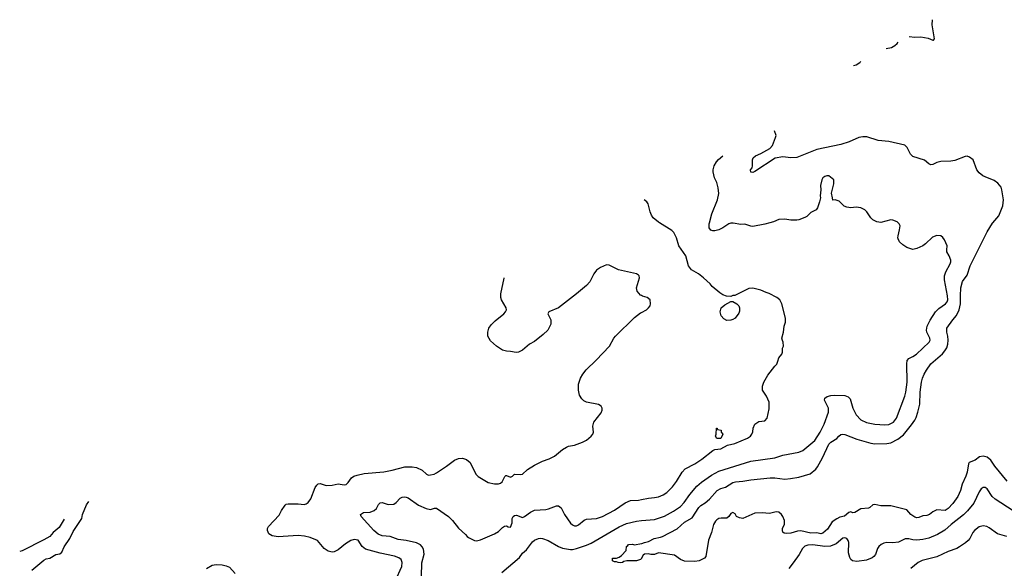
# Model space of a CAD drawing. Header units: inches. Extents: x 1793441 to 1900654, y 320892 to 470514.
# Tile 50 of 99: x 1833788 to 1843623, y 456552 to 462027. Entities that reach past the tile are written whole.
import ezdxf

# ---------------------------------------------------------------- set-up
doc = ezdxf.new("R2010")
doc.units = ezdxf.units.IN
doc.header["$MEASUREMENT"] = 0
for name, color, linetype in [('B8435', 7, 'Continuous'), ('B8445', 7, 'Continuous'), ('B8446', 7, 'Continuous')]:
    doc.layers.add(name, color=color, linetype=linetype)

msp = doc.modelspace()

# ---------------------------------------------------------------- linework, layer by layer
at = {"layer": 'B8435', "color": 5}
for points, elevation in [([(1840000, 459273.2), (1839990, 459279.3), (1839957.2, 459317.2), (1839949.6, 459350), (1839978, 459450), (1839977.2, 459470), (1839970, 459479), (1839948, 459490), (1839769.8, 459529.8), (1839675.9, 459575.9), (1839650, 459579.5), (1839590, 459553.6), (1839550, 459526.6), (1839523, 459490), (1839483.8, 459410), (1839450, 459375.6), (1839348.2, 459290), (1839170, 459152), (1839072, 459110), (1839064.7, 459090), (1839092.8, 459032.8), (1839094.9, 458990), (1839062.4, 458930), (1839015.9, 458884.1), (1838930, 458817), (1838881, 458790), (1838811.3, 458730), (1838770.4, 458709.6), (1838747.2, 458707.2), (1838690, 458717), (1838650, 458717.6), (1838610, 458727.8), (1838550, 458769.7), (1838490, 458820.5), (1838465.1, 458870), (1838465.1, 458910), (1838475.4, 458950), (1838497.8, 458982.2), (1838537.8, 459022.2), (1838624.5, 459090), (1838642, 459110), (1838649.5, 459130), (1838646.6, 459150), (1838599.7, 459230), (1838593.6, 459253.6), (1838593.7, 459290), (1838627.6, 459447.6), (1838627.5, 459450)], 380), ([(1837543.5, 456430), (1837604.4, 456570), (1837609.7, 456610), (1837599.8, 456639.8), (1837576.8, 456656.8), (1837531.7, 456671.7), (1837390, 456703.5), (1837243.3, 456743.3), (1837208.3, 456768.3), (1837170, 456831.8), (1837130, 456840.7), (1837096, 456830), (1837043.4, 456796.6), (1836970, 456735.1), (1836930, 456715.1), (1836910, 456712.3), (1836870, 456723.7), (1836830, 456749.4), (1836762.7, 456830), (1836690, 456860.5), (1836632.5, 456872.5), (1836570, 456878), (1836370, 456866.6), (1836310, 456877), (1836277, 456897), (1836263.7, 456930), (1836264.5, 456950), (1836272.3, 456970), (1836379, 457081), (1836404, 457130), (1836438.8, 457181.2), (1836450, 457190.4), (1836470, 457194), (1836570, 457194.4), (1836630, 457189.1), (1836650, 457194), (1836669.2, 457210), (1836695.3, 457244.7), (1836740.4, 457359.6), (1836756.9, 457383.1), (1836770, 457393.4), (1836790, 457398), (1836850, 457378), (1836910, 457382), (1836970, 457393.4), (1837030, 457384.9), (1837050, 457387.7), (1837070, 457407.7), (1837103.8, 457456.2), (1837126, 457470), (1837158.4, 457481.6), (1837230, 457497.2), (1837424.5, 457515.5), (1837510, 457531.7), (1837635.8, 457564.2), (1837710, 457563.1), (1837750, 457557), (1837807.3, 457530), (1837850.3, 457490.3), (1837870, 457482.4), (1837890, 457483.7), (1837927.3, 457492.7), (1837950, 457505.3), (1838050, 457571.5), (1838130, 457631.7), (1838170, 457647), (1838210, 457650.4), (1838250, 457637), (1838287.9, 457607.9), (1838334, 457510), (1838348.1, 457488.1), (1838369.1, 457469.1), (1838467.4, 457407.4), (1838530, 457395.3), (1838570, 457394.6), (1838590, 457400.3), (1838606.1, 457413.9), (1838633, 457467), (1838643.3, 457476.7), (1838650, 457479.3), (1838690, 457461.6), (1838709.6, 457470.4), (1838730, 457490.6), (1838790, 457488.4), (1838810, 457493), (1838860.4, 457539.6), (1838930, 457580.3), (1839010, 457620.3), (1839076.2, 457643.8), (1839129.7, 457670.3), (1839210, 457737.3), (1839250, 457762), (1839270, 457770.4), (1839330, 457779.3), (1839410, 457810.4), (1839450, 457830.4), (1839496.2, 457870), (1839512, 457890), (1839519.5, 457910), (1839514, 457970), (1839522.7, 458010), (1839596.1, 458103.9), (1839606, 458130), (1839606, 458150), (1839597.2, 458170), (1839570, 458187), (1839450, 458209.6), (1839422.8, 458222.8), (1839401.7, 458241.7), (1839380.8, 458280.8), (1839368, 458330), (1839371.1, 458390), (1839390.8, 458449.2), (1839413.7, 458490), (1839446.6, 458533.4), (1839547.6, 458630), (1839679.5, 458770), (1839724.2, 458850), (1839740.7, 458870), (1839930, 459055.3), (1839990, 459100.3), (1840000, 459105.4)], 380), ([(1833910, 456532.7), (1834030, 456633.4), (1834053.8, 456646.2), (1834090, 456654), (1834150, 456690.6), (1834190, 456694.9), (1834210, 456713), (1834234, 456766), (1834289.3, 456850), (1834321.2, 456918.8), (1834409.3, 457050), (1834416, 457090), (1834455.2, 457184.8), (1834479.9, 457217.2)], 420), ([(1837802.8, 456470), (1837806.5, 456606.5), (1837827.5, 456692.5), (1837822, 456742), (1837807.7, 456767.7), (1837790, 456786), (1837750, 456806.3), (1837650, 456829.9), (1837570, 456838.4), (1837490, 456869), (1837410, 456874.4), (1837370, 456892.9), (1837324.5, 456930), (1837197.6, 457070), (1837192.3, 457090), (1837222, 457110), (1837290, 457112.4), (1837329.6, 457130), (1837351.1, 457150), (1837372.3, 457187.8), (1837390, 457206), (1837410, 457207), (1837470, 457190.3), (1837526.5, 457193.5), (1837549.8, 457210.2), (1837590, 457252.2), (1837610, 457263.1), (1837630, 457265.3), (1837650, 457263.1), (1837670, 457254), (1837770, 457182), (1837847.9, 457147.9), (1837890, 457140.3), (1837930, 457150.6), (1837950, 457150.6), (1838070.5, 457070), (1838110, 457030.4), (1838170, 456952.7), (1838240.7, 456890), (1838257.3, 456870), (1838270, 456859.1), (1838330, 456828), (1838350, 456826), (1838390, 456837.1), (1838530, 456894.8), (1838570, 456918), (1838610, 456958), (1838630, 456971.3), (1838650, 456976), (1838667.3, 456967.3), (1838690, 456964), (1838706.3, 457006.3), (1838707, 457050), (1838718, 457070), (1838730, 457080.5), (1838750, 457081.3), (1838810, 457060.4), (1838830, 457068.2), (1838888.8, 457111.2), (1838928.7, 457131.3), (1839042.3, 457137.7), (1839070, 457144.4), (1839150, 457176.3), (1839170, 457176.3), (1839196.5, 457156.5), (1839229.1, 457089.1), (1839290, 457003.8), (1839310, 456986.4), (1839330, 456976.4), (1839350, 456976.4), (1839370, 456986.7), (1839427, 457033), (1839450, 457043.6), (1839550, 457050.2), (1839610, 457070.2), (1839730, 457133.4), (1839835.3, 457204.7), (1839889.8, 457230.2), (1839970, 457233.4), (1840000, 457239.1)], 360), ([(1834232.7, 457040.7), (1834182.4, 456957.6), (1834124, 456910), (1834090, 456869.3), (1834030, 456834.5), (1833812.6, 456727.4), (1833788.4, 456720.2)], 420), ([(1838603.1, 456510), (1838778.8, 456661.2), (1838810, 456702.4), (1838850, 456736.4), (1838910, 456814.9), (1838930, 456832.8), (1838970, 456847.9), (1838990, 456851.4), (1839010, 456848.9), (1839067.9, 456827.9), (1839169.3, 456769.3), (1839210, 456753.6), (1839290, 456740.2), (1839310, 456739.7), (1839350, 456749.2), (1839450, 456783.5), (1839496, 456804), (1839775, 456965), (1839850, 456998.2), (1839950, 457023.9), (1840000, 457028)], 340), ([(1840000, 456651.8), (1839999.1, 456650), (1839990, 456640.9), (1839950, 456626), (1839852.5, 456627.5), (1839821.4, 456618.6), (1839810, 456609.4), (1839790, 456606.6), (1839766, 456610), (1839750, 456618), (1839730, 456618), (1839710, 456626), (1839710, 456652), (1839750, 456654), (1839776.4, 456663.6), (1839800.4, 456679.6), (1839846, 456730), (1839848, 456770), (1839862, 456778), (1839870, 456790.7), (1839910, 456791.3), (1839930, 456784.7), (1840000, 456798.2)], 320), ([(1835655.6, 456550), (1835710, 456583.1), (1835750, 456589), (1835810, 456586.3), (1835850, 456577.4), (1835882.6, 456562.6), (1835941.6, 456501.6)], 380)]:
    msp.add_lwpolyline(points, dxfattribs=dict(at, elevation=elevation))
at = {"layer": 'B8445', "color": 5}
for points, elevation in [([(1840000, 457239.1), (1840070, 457252.4), (1840130, 457257.3), (1840170, 457265.5), (1840215.9, 457284.1), (1840253, 457310), (1840310, 457364.2), (1840350, 457419.5), (1840404.8, 457510), (1840435.7, 457544.3), (1840530, 457595.3), (1840600.3, 457639.7), (1840710, 457727), (1840730, 457736.3), (1840790, 457745.5), (1840858.9, 457781.1), (1840930, 457797.1), (1841059, 457850), (1841089, 457870), (1841101.2, 457890), (1841110, 457914), (1841114, 457950), (1841130, 457992), (1841170, 458018), (1841230, 458024.7), (1841253.2, 458050), (1841275.5, 458144.5), (1841272.7, 458210), (1841249, 458270), (1841208, 458330), (1841208, 458370), (1841222, 458410), (1841261.2, 458478.8), (1841329, 458570), (1841349, 458590), (1841362, 458618), (1841370, 458652), (1841402, 458690), (1841408.7, 458710), (1841408.7, 458750), (1841418, 458770), (1841415.3, 458810), (1841406, 458826), (1841401.2, 458850), (1841417.2, 458910), (1841422.7, 458970), (1841437.2, 459010), (1841437.2, 459050), (1841399.3, 459190), (1841391.9, 459211.9), (1841379, 459230), (1841350, 459256), (1841273.8, 459293.8), (1841243.3, 459303.3), (1841190, 459329.4), (1841110, 459349.2), (1841070, 459344), (1840930, 459275.3), (1840910, 459275.3), (1840890, 459266), (1840848.4, 459268.4), (1840810, 459282), (1840780.2, 459300.2), (1840704.1, 459364.1), (1840684, 459390), (1840619.3, 459450), (1840569.2, 459490), (1840499.5, 459530), (1840467.8, 459570), (1840441.3, 459670), (1840372.3, 459770), (1840348.4, 459850), (1840322.2, 459902.2), (1840302.6, 459922.6), (1840179.2, 460000)], 360), ([(1840000, 457028), (1840130, 457038.6), (1840230, 457072.1), (1840317.6, 457122.4), (1840387.1, 457170), (1840423.5, 457210), (1840481.2, 457290), (1840552.6, 457370), (1840599.7, 457410), (1840698.5, 457481.5), (1840770, 457520.7), (1841090, 457619.7), (1841330, 457654), (1841410, 457682), (1841569.8, 457710.2), (1841610, 457726.7), (1841730, 457827.2), (1841782.3, 457910), (1841823.4, 457990), (1841867.1, 458110), (1841867.7, 458150), (1841825.6, 458230), (1841829.5, 458250), (1841852.4, 458267.6), (1841890, 458277.4), (1841930, 458278.5), (1842030, 458276), (1842064.6, 458264.6), (1842083.1, 458243.1), (1842109, 458150), (1842144.2, 458084.2), (1842190, 458033.8), (1842245.9, 458005.9), (1842330, 457990.2), (1842430, 457984.7), (1842470, 457987.3), (1842515.8, 458010), (1842545.3, 458050), (1842628.1, 458270), (1842638.2, 458310), (1842651.5, 458410), (1842647.8, 458592.2), (1842653.7, 458626.3), (1842670, 458644.6), (1842710, 458664.7), (1842745.4, 458690), (1842872.8, 458810), (1842880.5, 458830), (1842879.1, 458850), (1842848.9, 458908.9), (1842845.1, 458930), (1842852.1, 458970), (1842883.5, 459030), (1842934.8, 459110), (1842970, 459144.4), (1843035.1, 459190), (1843050.8, 459210), (1843057.4, 459230), (1843055.9, 459270), (1843026.6, 459430), (1843026.4, 459470), (1843039.8, 459510), (1843080.5, 459590), (1843087.6, 459610), (1843087.5, 459627.5), (1843072.3, 459670), (1843049.7, 459709.7), (1843047.3, 459730), (1843052.7, 459770), (1843026.6, 459830), (1843010, 459853.2), (1842990, 459869.3), (1842950, 459872.3), (1842904.8, 459855.2), (1842836.3, 459790), (1842807.3, 459770), (1842750, 459742.9), (1842710, 459734), (1842650, 459754.5), (1842610, 459779.5), (1842577.2, 459810), (1842561.2, 459841.2), (1842558, 459850), (1842560.9, 459870), (1842577, 459930), (1842580.9, 459970), (1842572, 459990), (1842562.1, 460000)], 340), ([(1840000, 456798.2), (1840001.5, 456798.5), (1840028.7, 456810), (1840070, 456819.3), (1840125.2, 456850), (1840190, 456862), (1840210, 456870.2), (1840353.7, 456946.3), (1840430, 457012.2), (1840504.8, 457055.2), (1840570, 457159.6), (1840590, 457177.8), (1840635.2, 457204.8), (1840677.9, 457242.1), (1840755.1, 457330), (1840790, 457349.3), (1840836.9, 457363.1), (1840910, 457409.1), (1840936.2, 457416.2), (1841010, 457420.8), (1841090, 457436.3), (1841285.1, 457454.9), (1841330, 457455.2), (1841430, 457443.1), (1841486.6, 457446.6), (1841570, 457461.1), (1841684.9, 457495.1), (1841738.8, 457541.2), (1841756.1, 457563.9), (1841805.4, 457654.6), (1841870, 457790.3), (1841890, 457811.7), (1841950, 457846), (1841970, 457870.6), (1841990, 457886), (1842010, 457890.4), (1842030, 457888.7), (1842150, 457841.8), (1842290, 457800.2), (1842330, 457795), (1842450, 457796.5), (1842490, 457803.5), (1842560.2, 457839.8), (1842615.2, 457884.8), (1842696.8, 457983.2), (1842729.8, 458030), (1842742.7, 458057.3), (1842759.8, 458110), (1842777.8, 458190), (1842782.3, 458310), (1842795.4, 458410), (1842806.2, 458450), (1842823.5, 458490), (1842844.5, 458530), (1842887.8, 458592.2), (1843006.5, 458693.5), (1843030, 458720.9), (1843047.7, 458752.3), (1843059.2, 458790), (1843063, 458830), (1843059.1, 458870), (1843048.1, 458910), (1843049.8, 458950), (1843108.4, 459031.6), (1843146.5, 459073.5), (1843172.8, 459130), (1843186.2, 459190), (1843183.4, 459270), (1843188.3, 459351.7), (1843204.4, 459415.6), (1843250, 459477.1), (1843281.8, 459570), (1843450.5, 459909.5), (1843504.6, 459995.4), (1843508.5, 460000)], 320), ([(1841281.9, 460000), (1841230, 459985.6), (1841110, 459964.5), (1841090, 459966.6), (1841030, 459985.2), (1840990, 459982.7), (1840915.5, 459995.5), (1840890, 459995.1), (1840870, 459989.3), (1840811.3, 459948.7), (1840771.3, 459928.7), (1840730, 459919.1), (1840710, 459919.7), (1840690, 459928), (1840675.8, 459950), (1840675.6, 459990), (1840678.3, 460000)], 340), ([(1840000, 459105.4), (1840049, 459130), (1840069.2, 459150), (1840084, 459170), (1840089.2, 459190), (1840084, 459230), (1840054.2, 459254.2), (1840010, 459267), (1840000, 459273.2)], 380), ([(1843650, 457423), (1843528.3, 457570), (1843487.2, 457630), (1843450, 457661), (1843410, 457672.7), (1843374.7, 457665.3), (1843330, 457631.2), (1843272.2, 457607.8), (1843263.9, 457596.1), (1843250.2, 457510), (1843237.6, 457470), (1843202, 457390), (1843184.2, 457330), (1843156.9, 457270), (1843110, 457199.7), (1843062, 457150), (1843030.5, 457130), (1842950, 457134), (1842910, 457116.3), (1842876.3, 457090), (1842850, 457078), (1842810, 457075.1), (1842770, 457058.9), (1842750, 457056.3), (1842730, 457061.1), (1842690, 457087.2), (1842650, 457136.9), (1842490, 457175.1), (1842390, 457176), (1842330, 457189.2), (1842310, 457184), (1842281, 457159), (1842267.1, 457152.9), (1842190, 457146.6), (1842130, 457109.2), (1842110, 457105.2), (1842090, 457114), (1842070, 457108.7), (1842026.7, 457073.3), (1841979.4, 457060.6), (1841950, 457047.2), (1841904.7, 457015.3), (1841856.4, 456943.6), (1841810, 456902.7), (1841790, 456897.4), (1841750, 456906.6), (1841690, 456903.1), (1841590, 456925.8), (1841557.9, 456922.1), (1841490, 456903.7), (1841450, 456899.7), (1841423.5, 456903.5), (1841411.4, 456911.4), (1841405.6, 456925.6), (1841406.3, 456950), (1841426.9, 456993.1), (1841426.9, 457030), (1841411.1, 457070), (1841398, 457090), (1841370, 457112.8), (1841350, 457116.4), (1841330, 457113.5), (1841277.7, 457097.7), (1841205.3, 457105.3), (1841130, 457102), (1841010, 457049.6), (1840976.5, 457056.5), (1840949.1, 457069.1), (1840934.6, 457094.6), (1840910, 457108), (1840890, 457098), (1840870.7, 457069.3), (1840850, 457053.2), (1840793.3, 457053.3), (1840770, 457048.4), (1840750, 457035.8), (1840738.3, 457021.7), (1840718.8, 456990), (1840698, 456910), (1840666.8, 456833.2), (1840643, 456670), (1840628.5, 456651.5), (1840573.3, 456626.7), (1840530, 456618.4), (1840430, 456624.2), (1840390, 456641.3), (1840330, 456682.9), (1840170, 456706), (1840130, 456688.7), (1840090.7, 456689.3), (1840064.5, 456695.5), (1840028, 456692), (1840015.9, 456684.1), (1840000, 456651.8)], 320), ([(1843710, 457126.9), (1843530, 457240.5), (1843501.3, 457270), (1843450, 457346.6), (1843430, 457359.5), (1843410, 457359.5), (1843390, 457343.7), (1843370, 457315.1), (1843316.8, 457203.2), (1843254.2, 457125.8), (1843214.1, 457085.9), (1843091.5, 456990), (1843027.8, 456932.2), (1842954.9, 456890), (1842870, 456852), (1842810, 456839.3), (1842750, 456833.1), (1842710, 456835.4), (1842670, 456846), (1842633.8, 456846.2), (1842566.8, 456813.2), (1842510, 456805.4), (1842450, 456808), (1842418.9, 456801.1), (1842391.6, 456788.4), (1842368.2, 456770), (1842354.9, 456750), (1842336.4, 456690), (1842320.5, 456670), (1842302.6, 456657.4), (1842245.4, 456634.6), (1842150, 456620.3), (1842107.8, 456627.8), (1842090, 456639.6), (1842078.2, 456658.2), (1842066.2, 456706.2), (1842069.7, 456810), (1842063.5, 456830), (1842050, 456849.6), (1842030, 456857.4), (1842010, 456852.4), (1841944.1, 456795.9), (1841885.9, 456774.1), (1841830, 456770.6), (1841710, 456784.8), (1841658.6, 456781.4), (1841630, 456772.6), (1841606, 456750), (1841573.4, 456690), (1841514.6, 456605.4), (1841470.2, 456549.8)], 340), ([(1843648.6, 456868.6), (1843555.8, 456895.8), (1843470, 456956.9), (1843448.2, 456968.2), (1843410, 456976.3), (1843370, 456965.6), (1843325.5, 456930), (1843308.4, 456910), (1843278, 456850), (1843262, 456830), (1843235, 456805), (1843174.7, 456765.3), (1843149.3, 456750.7), (1843060.7, 456719.3), (1842950, 456665.6), (1842802, 456630), (1842763.8, 456610), (1842690, 456549.6)], 360)]:
    msp.add_lwpolyline(points, dxfattribs=dict(at, elevation=elevation))
at = {"layer": 'B8445', "color": 5, "elevation": 360}
for points in [[(1840850, 459026), (1840820.2, 459040.2), (1840795.3, 459070), (1840784, 459110), (1840795.3, 459150), (1840830, 459182), (1840890, 459214), (1840910, 459214), (1840950, 459192), (1840970, 459172), (1840978, 459150), (1840976.9, 459116.9), (1840970, 459098), (1840936, 459050), (1840910, 459034), (1840890, 459029.3)], [(1840790, 457846), (1840750, 457848), (1840738, 457870), (1840746, 457890), (1840748.4, 457951.6), (1840754, 457950), (1840758, 457938), (1840794, 457930), (1840794, 457910), (1840811.6, 457891.6)]]:
    msp.add_lwpolyline(points, close=True, dxfattribs=at)
at = {"layer": 'B8446', "color": 5}
for points, elevation in [([(1842673.6, 461859.8), (1842730, 461854), (1842790, 461857.7), (1842863.1, 461843.1), (1842910, 461822.8), (1842916, 461824), (1842924, 461836), (1842923.2, 461856.8), (1842902.9, 461977.1), (1842906.6, 462027.1)], 320), ([(1842441, 461739.7), (1842494.5, 461750), (1842530, 461770.3), (1842552.4, 461790), (1842562.7, 461802.6)], 320), ([(1842115.1, 461571.4), (1842142.6, 461577.4), (1842180.4, 461599.6), (1842189, 461609.6)], 320), ([(1843508.5, 460000), (1843567.7, 460070), (1843608.9, 460170), (1843614.7, 460230), (1843599.5, 460330), (1843590, 460355.1), (1843556.4, 460396.4), (1843522, 460422), (1843430, 460457.6), (1843406.6, 460470), (1843370, 460499.5), (1843347.8, 460530), (1843310, 460629.2), (1843275.2, 460655.2), (1843250, 460663.6), (1843230, 460661.6), (1843130, 460622), (1843090, 460615.4), (1842987.3, 460612.7), (1842950, 460602), (1842910, 460581.2), (1842890, 460579), (1842870, 460589.2), (1842825.6, 460625.6), (1842710, 460660.9), (1842685.3, 460685.3), (1842651.5, 460751.5), (1842630, 460775.1), (1842468.7, 460810), (1842362.8, 460822.8), (1842250, 460859.2), (1842210, 460858.5), (1842170, 460850.8), (1842071.7, 460808.3), (1841990, 460782.8), (1841750, 460732.6), (1841550, 460653), (1841491.8, 460648.2), (1841410, 460658.5), (1841335.4, 460644.6), (1841130, 460511.8), (1841110, 460500.7), (1841090, 460504), (1841088, 460530), (1841102.9, 460550), (1841108.2, 460570), (1841107.4, 460630), (1841115.1, 460650), (1841137, 460670), (1841190, 460692.6), (1841279.7, 460740.3), (1841307.2, 460772.8), (1841338.9, 460850), (1841342.6, 460870), (1841326.8, 460919.6)], 320), ([(1840678.3, 460000), (1840701.8, 460090), (1840759.3, 460230), (1840772.3, 460292.2), (1840765.7, 460350), (1840750, 460401.2), (1840727.6, 460450), (1840713.3, 460510), (1840713.3, 460530), (1840725.1, 460570), (1840748, 460610), (1840767.9, 460632.1), (1840810.7, 460667.4)], 340), ([(1842562.1, 460000), (1842552.3, 460010), (1842510, 460027.3), (1842490, 460029.6), (1842390, 460004), (1842350, 460008.7), (1842309.3, 460029.3), (1842290, 460048.7), (1842249.2, 460110), (1842229.5, 460129.5), (1842190, 460149.3), (1842144, 460156), (1842090, 460148), (1842050, 460155.3), (1842024.7, 460164.7), (1841974.8, 460214.8), (1841932, 460228), (1841910, 460226), (1841908, 460250), (1841895.3, 460295.3), (1841919.3, 460390), (1841919, 460430), (1841870, 460469.3), (1841850, 460469.3), (1841830, 460461.2), (1841810.6, 460449.4), (1841800.7, 460430), (1841788.3, 460371.7), (1841790.7, 460329.3), (1841782.8, 460270), (1841786, 460250), (1841778, 460210), (1841758, 460150), (1841742, 460130), (1841690, 460102), (1841650, 460064), (1841630, 460053.2), (1841570, 460029), (1841550, 460025.2), (1841490, 460026), (1841430, 460036.2), (1841370, 460031.6), (1841318, 460010), (1841281.9, 460000)], 340), ([(1840179.2, 460000), (1840167.4, 460007.4), (1840116.2, 460050), (1840097.5, 460077.5), (1840084.2, 460110), (1840066, 460190), (1840052.7, 460210), (1840024.1, 460229.9)], 360)]:
    msp.add_lwpolyline(points, dxfattribs=dict(at, elevation=elevation))

doc.saveas('drawing.dxf')
